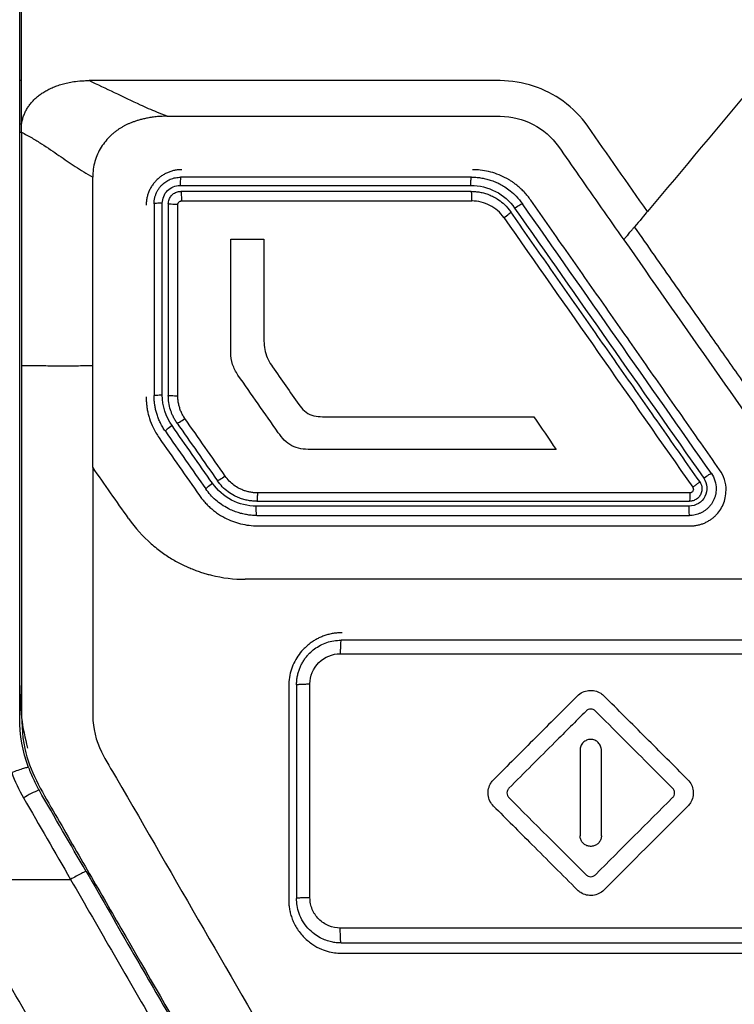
# Model space of a CAD drawing. Header units: millimetres. Extents: x 87 to 936, y -49 to 894.
# Tile 60 of 107: x 571 to 591, y 436 to 464. Entities that reach past the tile are written whole.
import ezdxf

# ---------------------------------------------------------------- set-up
doc = ezdxf.new("R2010")
doc.units = ezdxf.units.MM

msp = doc.modelspace()

# ---------------------------------------------------------------- linework, layer by layer
at = {"color": 7, "linetype": 'Continuous', "lineweight": 25}
for p, q in [((570.919, 461.839), (570.869, 461.839)), ((570.869, 460.626), (570.919, 460.626)), ((570.869, 460.392), (570.919, 460.392)), ((578.419, 444.839), (578.419, 438.839)), ((578.64, 444.879), (578.64, 438.879)), ((586.596, 443.043), (586.596, 441.842)), ((587.197, 441.842), (587.197, 443.043)), ((587.197, 440.64), (587.197, 441.842)), ((568.877, 439.413), (572.297, 439.413))]:
    msp.add_line(p, q, dxfattribs=at)
msp.add_arc((572.433, 439.419), 2.705, 112.1896, 122.5303, dxfattribs=at)
for points in [[(570.919, 461.839), (570.919, 474.751), (570.919, 487.621), (570.919, 500.409)], [(570.869, 443.949), (570.869, 458.613), (570.869, 473.248), (570.869, 487.807)], [(570.919, 460.626), (570.919, 461.03), (570.919, 461.435), (570.919, 461.839)], [(591.511, 461.768), (590.504, 460.567), (589.496, 459.367), (588.489, 458.166)], [(575.003, 460.839), (578.118, 460.839), (581.236, 460.839), (584.355, 460.839)], [(584.355, 460.839), (585.002, 460.839), (585.624, 460.515), (585.994, 459.986)], [(588.489, 458.166), (587.93, 458.964), (587.371, 459.762), (586.813, 460.56)], [(570.919, 460.392), (570.919, 458.159), (570.919, 455.995), (570.919, 453.839)], [(572.919, 453.839), (572.919, 455.605), (572.919, 457.369), (572.919, 459.133)], [(583.546, 459.129), (580.826, 459.129), (578.107, 459.129), (575.39, 459.129)], [(574.64, 458.379), (574.64, 456.586), (574.64, 454.793), (574.64, 452.998)], [(575.308, 452.984), (575.308, 454.777), (575.308, 456.569), (575.309, 458.361)], [(575.407, 458.46), (575.408, 458.467), (575.408, 458.473), (575.408, 458.479)], [(575.407, 458.46), (578.122, 458.461), (580.839, 458.461), (583.557, 458.461)], [(583.559, 458.479), (583.559, 458.473), (583.558, 458.467), (583.557, 458.461)], [(590.283, 450.81), (588.514, 453.336), (586.746, 455.861), (584.98, 458.383)], [(584.762, 458.258), (586.53, 455.734), (588.299, 453.208), (590.069, 450.68)], [(588.489, 458.166), (588.41, 458.072), (588.268, 457.893), (588.127, 457.735)], [(584.46, 457.992), (586.226, 455.47), (587.992, 452.947), (589.76, 450.423)], [(576.796, 454.202), (576.796, 455.266), (576.797, 456.329), (576.797, 457.391)], [(576.797, 457.391), (577.105, 457.391), (577.413, 457.39), (577.722, 457.39)], [(577.722, 457.39), (577.722, 456.496), (577.722, 455.603), (577.722, 454.709)], [(587.823, 457.373), (589.416, 455.099), (591.01, 452.823), (592.605, 450.545)], [(572.919, 450.983), (572.919, 451.935), (572.919, 452.887), (572.919, 453.839)], [(577.967, 453.8), (578.213, 453.449), (578.459, 453.098), (578.705, 452.748)], [(578.128, 451.954), (577.75, 452.493), (577.373, 453.032), (576.995, 453.572)], [(575.144, 452.154), (574.968, 452.404), (574.872, 452.707), (574.872, 453.016)], [(576.64, 450.734), (576.262, 451.273), (575.884, 451.812), (575.507, 452.352)], [(579.548, 452.399), (581.466, 452.398), (583.384, 452.397), (585.303, 452.396)], [(585.303, 452.396), (585.51, 452.092), (585.718, 451.789), (585.925, 451.485)], [(574.957, 451.995), (575.335, 451.455), (575.713, 450.915), (576.09, 450.376)], [(576.278, 450.534), (575.9, 451.074), (575.522, 451.614), (575.144, 452.154)], [(585.925, 451.485), (583.625, 451.485), (581.327, 451.485), (579.029, 451.485)], [(590.697, 450.339), (590.697, 450.543), (590.633, 450.746), (590.516, 450.913)], [(590.283, 450.81), (590.37, 450.685), (590.418, 450.532), (590.418, 450.379)], [(589.955, 450.58), (589.996, 450.522), (590.018, 450.451), (590.018, 450.379)], [(589.679, 450.266), (585.631, 450.266), (581.585, 450.265), (577.543, 450.264)], [(577.508, 449.879), (577.509, 449.884), (577.51, 449.889), (577.511, 449.893)], [(589.661, 449.893), (585.608, 449.893), (581.558, 449.893), (577.511, 449.893)], [(589.659, 449.879), (589.66, 449.884), (589.66, 449.889), (589.661, 449.893)], [(573.925, 449.545), (574.11, 449.281), (574.323, 449.044), (574.563, 448.834)], [(577.524, 449.629), (581.569, 449.629), (585.617, 449.629), (589.668, 449.629)], [(576.249, 447.955), (576.561, 447.878), (576.879, 447.839), (577.202, 447.839)], [(593.89, 446.129), (589.221, 446.129), (584.554, 446.129), (579.89, 446.129)], [(579.867, 445.749), (584.535, 445.748), (589.206, 445.748), (593.88, 445.748)], [(579.017, 438.898), (579.017, 440.899), (579.017, 442.903), (579.017, 444.901)], [(571.115, 442.558), (570.951, 443.007), (570.869, 443.471), (570.869, 443.949)], [(570.645, 442.413), (570.735, 442.167), (570.846, 441.929), (570.978, 441.699)], [(572.73, 439.639), (572.291, 440.4), (571.851, 441.162), (571.411, 441.924)], [(586.596, 441.842), (586.596, 441.441), (586.596, 441.041), (586.596, 440.64)], [(570.978, 441.699), (571.418, 440.937), (571.857, 440.175), (572.297, 439.413)], [(584.599, 441.71), (585.321, 440.988), (586.043, 440.266), (586.765, 439.544)], [(587.028, 439.544), (587.75, 440.266), (588.472, 440.988), (589.194, 441.71)], [(587.268, 439.115), (588.053, 439.9), (588.838, 440.685), (589.623, 441.47)], [(579.119, 419.939), (575.332, 426.499), (571.546, 433.057), (567.76, 439.61)], [(593.88, 438.047), (589.206, 438.047), (584.536, 438.048), (579.868, 438.048)], [(579.89, 437.629), (584.554, 437.629), (589.221, 437.629), (593.89, 437.629)]]:
    msp.add_open_spline(points, degree=3, dxfattribs=at)
for points, knots in [([(570.919, 460.626), (570.926, 460.664), (570.942, 460.741), (570.978, 460.851), (571.022, 460.955), (571.074, 461.053), (571.136, 461.146), (571.206, 461.234), (571.284, 461.317), (571.371, 461.395), (571.467, 461.468), (571.573, 461.536), (571.688, 461.599), (571.814, 461.657), (571.95, 461.708), (572.099, 461.753), (572.26, 461.791), (572.454, 461.821), (572.641, 461.838), (572.769, 461.839), (572.815, 461.839)], [0, 0, 0, 0, 0.048517, 0.09546, 0.141345, 0.186658, 0.23186, 0.277392, 0.32368, 0.371138, 0.420173, 0.47119, 0.524597, 0.580764, 0.640118, 0.703179, 0.770556, 0.842966, 0.943538, 1, 1, 1, 1]), ([(584.355, 461.839), (584.348, 461.839), (584.34, 461.839), (580.49, 461.839), (576.65, 461.839), (572.815, 461.839)], [0.047978, 0.047978, 0.047978, 0.047978, 0.05875, 0.05875, 5.359272, 5.359272, 5.359272, 5.359272]), ([(575.004, 460.839), (574.907, 460.877), (574.659, 460.974), (574.177, 461.189), (573.559, 461.487), (573.056, 461.725), (572.815, 461.839)], [0, 0, 0, 0, 0.136279, 0.350369, 0.687803, 1, 1, 1, 1]), ([(586.813, 460.56), (586.623, 460.831), (586.388, 461.067), (585.615, 461.629), (584.993, 461.834), (584.355, 461.839)], [5.359272, 5.359272, 5.359272, 5.359272, 5.81767, 5.81767, 6.697352, 6.697352, 6.697352, 6.697352]), ([(575.003, 460.839), (574.941, 460.838), (574.827, 460.836), (574.666, 460.821), (574.526, 460.801), (574.402, 460.777), (574.291, 460.752), (574.191, 460.724), (574.1, 460.694), (574.015, 460.663), (573.935, 460.631), (573.86, 460.596), (573.787, 460.558), (573.716, 460.517), (573.645, 460.472), (573.574, 460.421), (573.501, 460.364), (573.399, 460.275), (573.278, 460.146), (573.152, 459.971), (573.05, 459.779), (572.976, 459.573), (572.927, 459.356), (572.921, 459.208), (572.918, 459.133)], [0, 0, 0, 0, 0.061273, 0.114316, 0.160907, 0.202398, 0.239843, 0.274084, 0.305814, 0.335623, 0.36403, 0.391516, 0.418545, 0.445593, 0.473172, 0.501872, 0.532395, 0.565635, 0.636486, 0.707695, 0.779483, 0.852024, 0.925471, 1, 1, 1, 1]), ([(570.919, 460.392), (570.919, 460.431), (570.919, 460.508), (570.919, 460.586), (570.919, 460.626)], [0, 0, 0, 0, 0.493096, 1, 1, 1, 1]), ([(570.919, 460.392), (571.022, 460.338), (571.122, 460.283), (571.31, 460.174), (571.399, 460.119), (571.569, 460.009), (571.653, 459.954), (571.815, 459.845), (571.893, 459.792), (572.125, 459.632), (572.276, 459.528), (572.583, 459.326), (572.742, 459.227), (572.919, 459.133)], [0, 0, 0, 0, 0.125, 0.125, 0.25, 0.25, 0.375, 0.375, 0.5, 0.5, 0.75, 0.75, 1, 1, 1, 1]), ([(585.994, 459.986), (586.184, 459.714), (586.374, 459.442), (586.984, 458.572), (587.404, 457.972), (587.823, 457.373)], [6.238954, 6.238954, 6.238954, 6.238954, 6.697352, 6.697352, 7.706857, 7.706857, 7.706857, 7.706857]), ([(575.419, 459.339), (575.384, 459.338), (575.314, 459.336), (575.211, 459.319), (575.11, 459.292), (575.012, 459.255), (574.919, 459.208), (574.831, 459.151), (574.75, 459.085), (574.675, 459.011), (574.609, 458.929), (574.552, 458.841), (574.504, 458.748), (574.466, 458.65), (574.439, 458.548), (574.422, 458.444), (574.42, 458.374), (574.419, 458.339)], [0, 0, 0, 0, 0.066483, 0.132964, 0.199449, 0.265944, 0.332457, 0.398994, 0.465562, 0.532167, 0.598816, 0.665515, 0.732272, 0.799092, 0.865982, 0.93295, 1, 1, 1, 1]), ([(585.213, 458.486), (585.184, 458.525), (585.129, 458.6), (585.04, 458.702), (584.952, 458.791), (584.865, 458.869), (584.781, 458.935), (584.702, 458.992), (584.629, 459.039), (584.561, 459.079), (584.443, 459.143), (584.269, 459.22), (584.034, 459.29), (583.802, 459.332), (583.649, 459.337), (583.574, 459.339)], [0, 0, 0, 0, 0.075353, 0.145771, 0.211253, 0.271798, 0.327407, 0.378079, 0.423814, 0.464612, 0.500472, 0.633691, 0.761349, 0.88345, 1, 1, 1, 1]), ([(574.64, 458.379), (574.641, 458.409), (574.643, 458.467), (574.659, 458.553), (574.684, 458.635), (574.717, 458.713), (574.757, 458.785), (574.805, 458.851), (574.872, 458.926), (574.967, 459.004), (575.095, 459.074), (575.238, 459.12), (575.339, 459.126), (575.39, 459.129)], [0, 0, 0, 0, 0.075135, 0.149029, 0.221687, 0.293111, 0.363305, 0.432272, 0.500016, 0.619772, 0.743009, 0.869746, 1, 1, 1, 1]), ([(574.872, 458.399), (574.872, 458.529), (574.926, 458.659), (575.11, 458.844), (575.239, 458.898), (575.37, 458.898)], [0, 0, 0, 0, 0.5, 0.5, 1, 1, 1, 1]), ([(575.39, 459.129), (575.389, 459.129), (575.387, 459.127), (575.384, 459.116), (575.382, 459.101), (575.38, 459.087), (575.379, 459.075), (575.378, 459.067), (575.376, 459.042), (575.373, 458.99), (575.371, 458.928), (575.37, 458.898)], [0, 0, 0, 0, 0.1248373, 0.2360934, 0.3300574, 0.4043994, 0.457912, 0.4901088, 0.5008586, 0.7593593, 1, 1, 1, 1]), ([(575.37, 458.898), (575.952, 458.898), (577.311, 458.898), (579.486, 458.898), (581.624, 458.898), (582.985, 458.898), (583.531, 458.898)], [0, 0, 0, 0, 0.213949, 0.499998, 0.799417, 1, 1, 1, 1]), ([(583.531, 458.898), (583.531, 458.913), (583.531, 458.943), (583.534, 458.98), (583.535, 459.022), (583.537, 459.072), (583.541, 459.12), (583.545, 459.126), (583.546, 459.129)], [0, 0, 0, 0, 0.11737, 0.2411323, 0.3175432, 0.5007283, 0.7593065, 1, 1, 1, 1]), ([(583.531, 458.898), (583.771, 458.899), (584.013, 458.839), (584.438, 458.618), (584.624, 458.455), (584.762, 458.258)], [0, 0, 0, 0, 0.5, 0.5, 1, 1, 1, 1]), ([(583.546, 459.129), (583.589, 459.129), (583.676, 459.127), (583.809, 459.111), (583.944, 459.086), (584.081, 459.048), (584.219, 458.997), (584.355, 458.934), (584.497, 458.852), (584.651, 458.741), (584.823, 458.587), (584.925, 458.455), (584.98, 458.383)], [0, 0, 0, 0, 0.076464, 0.155668, 0.237613, 0.3223, 0.409731, 0.499906, 0.589188, 0.702308, 0.839251, 1, 1, 1, 1]), ([(575.04, 458.38), (575.041, 458.4), (575.043, 458.441), (575.06, 458.5), (575.086, 458.556), (575.121, 458.606), (575.165, 458.649), (575.215, 458.684), (575.27, 458.71), (575.329, 458.726), (575.369, 458.728), (575.389, 458.729)], [0, 0, 0, 0, 0.1119, 0.223532, 0.334927, 0.446115, 0.557125, 0.667988, 0.778735, 0.889395, 1, 1, 1, 1]), ([(583.545, 458.729), (582.865, 458.729), (581.505, 458.729), (579.466, 458.729), (577.427, 458.729), (576.069, 458.729), (575.389, 458.729)], [0, 0, 0, 0, 0.249982, 0.499972, 0.749976, 1, 1, 1, 1]), ([(575.39, 458.729), (575.395, 458.729), (575.399, 458.706), (575.407, 458.609), (575.408, 458.539), (575.408, 458.479)], [0, 0, 0, 0, 0.5, 0.5, 1, 1, 1, 1]), ([(583.545, 458.729), (583.585, 458.728), (583.666, 458.726), (583.79, 458.709), (583.917, 458.68), (584.045, 458.637), (584.177, 458.576), (584.325, 458.487), (584.496, 458.352), (584.596, 458.225), (584.652, 458.154)], [0, 0, 0, 0, 0.092217, 0.188328, 0.288336, 0.392243, 0.500052, 0.624863, 0.791534, 1, 1, 1, 1]), ([(583.559, 458.479), (583.559, 458.539), (583.558, 458.609), (583.553, 458.706), (583.549, 458.729), (583.546, 458.729)], [0, 0, 0, 0, 0.5, 0.5, 1, 1, 1, 1]), ([(574.872, 458.399), (574.816, 458.399), (574.752, 458.397), (574.663, 458.389), (574.64, 458.384), (574.64, 458.379)], [0, 0, 0, 0, 0.5, 0.5, 1, 1, 1, 1]), ([(574.872, 453.016), (574.872, 453.391), (574.872, 454.289), (574.872, 455.711), (574.872, 457.13), (574.872, 458.027), (574.872, 458.399)], [0, 0, 0, 0, 0.209174, 0.500001, 0.792573, 1, 1, 1, 1]), ([(575.04, 458.38), (575.04, 457.483), (575.04, 455.69), (575.04, 453.896), (575.04, 452.999)], [0, 0, 0, 0, 0.500123, 1, 1, 1, 1]), ([(575.309, 458.361), (575.248, 458.361), (575.173, 458.363), (575.067, 458.37), (575.04, 458.375), (575.04, 458.379)], [0, 0, 0, 0, 0.5, 0.5, 1, 1, 1, 1]), ([(575.309, 458.361), (575.309, 458.37), (575.31, 458.387), (575.321, 458.411), (575.34, 458.435), (575.369, 458.456), (575.395, 458.459), (575.407, 458.46)], [0, 0, 0, 0, 0.169073, 0.33297, 0.504183, 0.753801, 1, 1, 1, 1]), ([(584.46, 457.992), (584.359, 458.136), (584.223, 458.256), (583.911, 458.418), (583.734, 458.462), (583.557, 458.461)], [0, 0, 0, 0, 0.5, 0.5, 1, 1, 1, 1]), ([(584.762, 458.258), (584.811, 458.292), (584.869, 458.33), (584.953, 458.378), (584.977, 458.387), (584.98, 458.383)], [0, 0, 0, 0, 0.5, 0.5, 1, 1, 1, 1]), ([(590.516, 450.913), (590.161, 451.42), (589.452, 452.432), (588.389, 453.95), (587.329, 455.465), (586.27, 456.977), (585.565, 457.983), (585.213, 458.486)], [0, 0, 0, 0, 0.200616, 0.40092, 0.600916, 0.800609, 1, 1, 1, 1]), ([(584.46, 457.992), (584.508, 458.026), (584.564, 458.067), (584.639, 458.13), (584.655, 458.149), (584.652, 458.154)], [0, 0, 0, 0, 0.5, 0.5, 1, 1, 1, 1]), ([(589.955, 450.58), (589.6, 451.087), (588.891, 452.1), (587.829, 453.617), (586.768, 455.132), (585.709, 456.644), (585.004, 457.651), (584.652, 458.154)], [0, 0, 0, 0, 0.200605, 0.400903, 0.6009, 0.800597, 1, 1, 1, 1]), ([(587.823, 457.373), (587.829, 457.38), (587.842, 457.395), (587.867, 457.425), (587.897, 457.461), (587.934, 457.504), (587.976, 457.554), (588.022, 457.61), (588.073, 457.67), (588.109, 457.713), (588.127, 457.735)], [0, 0, 0, 0, 0.104668, 0.214846, 0.330878, 0.45297, 0.581166, 0.715328, 0.855119, 1, 1, 1, 1]), ([(623.707, 457.735), (623.3, 457.153), (622.553, 456.086), (621.533, 454.628), (620.715, 453.458), (620.1, 452.575), (619.685, 451.981), (619.392, 451.557), (619.164, 451.228), (618.929, 450.921), (618.713, 450.664), (618.504, 450.444), (618.293, 450.25), (618.071, 450.073), (617.828, 449.908), (617.481, 449.711), (617.046, 449.511), (616.503, 449.358), (615.895, 449.278), (615.422, 449.271), (615.042, 449.272), (614.749, 449.272), (614.27, 449.272), (613.605, 449.273), (612.755, 449.273), (611.719, 449.273), (610.497, 449.273), (609.089, 449.274), (607.495, 449.274), (605.716, 449.274), (603.751, 449.274), (601.6, 449.274), (599.263, 449.276), (597.334, 449.269), (595.978, 449.281), (595.258, 449.372), (594.66, 449.565), (594.093, 449.841), (593.575, 450.209), (593.099, 450.673), (592.756, 451.119), (592.448, 451.565), (592.109, 452.046), (591.615, 452.752), (590.964, 453.682), (590.157, 454.834), (589.194, 456.21), (588.5, 457.202), (588.127, 457.735)], [0, 0, 0, 0, 0.048849, 0.089628, 0.122343, 0.146994, 0.163585, 0.172115, 0.182442, 0.191101, 0.198647, 0.205483, 0.211939, 0.218313, 0.22492, 0.232138, 0.245669, 0.257689, 0.270718, 0.287615, 0.290069, 0.29677, 0.307717, 0.32291, 0.34235, 0.366036, 0.393968, 0.426147, 0.462573, 0.503244, 0.548162, 0.597327, 0.650738, 0.708395, 0.729649, 0.743636, 0.757989, 0.772605, 0.786732, 0.801494, 0.818041, 0.825279, 0.838766, 0.858505, 0.884496, 0.916741, 0.955241, 1, 1, 1, 1]), ([(577.722, 454.709), (577.722, 454.548), (577.723, 454.385), (577.779, 454.154), (577.806, 454.079), (577.878, 453.934), (577.92, 453.866), (577.967, 453.8)], [0, 0, 0, 0, 0.5, 0.5, 0.75, 0.75, 1, 1, 1, 1]), ([(576.995, 453.572), (576.931, 453.664), (576.88, 453.765), (576.813, 453.979), (576.796, 454.09), (576.796, 454.202)], [0, 0, 0, 0, 0.5, 0.5, 1, 1, 1, 1]), ([(570.919, 453.839), (570.918, 451.474), (570.917, 448.707), (570.919, 445.526), (570.915, 444.312), (570.934, 442.832), (571.813, 441.332), (572.757, 439.692), (574.127, 437.32), (576.479, 433.253), (579.097, 428.67), (581.352, 424.859), (582.358, 422.987), (583.063, 421.975), (583.778, 421.391), (584.811, 420.838), (585.673, 420.779), (586.227, 420.741)], [0, 0, 0, 0, 0.18431, 0.215725, 0.247488, 0.27932, 0.329064, 0.378747, 0.427832, 0.541927, 0.744653, 0.838553, 0.886341, 0.910178, 0.933853, 0.957503, 1, 1, 1, 1]), ([(570.919, 453.839), (571.148, 453.838), (571.541, 453.837), (572.053, 453.834), (572.49, 453.836), (572.767, 453.838), (572.919, 453.839)], [0, 0, 0, 0, 0.3161991, 0.542358, 0.7502528, 1, 1, 1, 1]), ([(574.419, 452.958), (574.419, 452.919), (574.421, 452.839), (574.432, 452.72), (574.45, 452.599), (574.476, 452.477), (574.524, 452.307), (574.612, 452.077), (574.721, 451.905), (574.78, 451.811)], [0, 0, 0, 0, 0.096615, 0.194912, 0.294892, 0.396557, 0.499908, 0.728227, 1, 1, 1, 1]), ([(574.64, 452.998), (574.64, 453.002), (574.663, 453.007), (574.752, 453.013), (574.816, 453.015), (574.872, 453.016)], [0, 0, 0, 0, 0.5, 0.5, 1, 1, 1, 1]), ([(574.957, 451.995), (574.931, 452.033), (574.881, 452.109), (574.818, 452.227), (574.765, 452.344), (574.723, 452.461), (574.691, 452.575), (574.667, 452.687), (574.651, 452.794), (574.642, 452.898), (574.641, 452.965), (574.64, 452.998)], [0, 0, 0, 0, 0.129848, 0.255011, 0.375489, 0.491283, 0.602393, 0.708818, 0.810561, 0.907621, 1, 1, 1, 1]), ([(575.285, 452.224), (575.263, 452.256), (575.223, 452.317), (575.173, 452.412), (575.133, 452.503), (575.088, 452.63), (575.05, 452.794), (575.04, 452.932), (575.04, 452.999), (575.04, 452.999)], [0, 0, 0, 0, 0.138563, 0.268116, 0.388658, 0.50019, 0.758135, 0.999135, 1, 1, 1, 1]), ([(575.308, 452.984), (575.247, 452.983), (575.173, 452.984), (575.067, 452.99), (575.04, 452.995), (575.04, 452.998)], [0, 0, 0, 0, 0.5, 0.5, 1, 1, 1, 1]), ([(575.507, 452.352), (575.486, 452.383), (575.445, 452.446), (575.396, 452.546), (575.357, 452.65), (575.329, 452.758), (575.311, 452.87), (575.309, 452.945), (575.308, 452.984)], [0, 0, 0, 0, 0.168683, 0.334253, 0.498423, 0.662951, 0.829583, 1, 1, 1, 1]), ([(578.705, 452.748), (578.751, 452.682), (578.801, 452.619), (578.921, 452.514), (578.993, 452.472), (579.145, 452.423), (579.226, 452.412), (579.387, 452.4), (579.468, 452.399), (579.548, 452.399)], [0, 0, 0, 0, 0.25, 0.25, 0.5, 0.5, 0.75, 0.75, 1, 1, 1, 1]), ([(575.285, 452.224), (575.288, 452.219), (575.312, 452.229), (575.399, 452.279), (575.458, 452.317), (575.507, 452.352)], [0, 0, 0, 0, 0.5, 0.5, 1, 1, 1, 1]), ([(575.144, 452.154), (575.096, 452.12), (575.042, 452.08), (574.97, 452.018), (574.954, 451.999), (574.957, 451.995)], [0, 0, 0, 0, 0.5, 0.5, 1, 1, 1, 1]), ([(575.285, 452.224), (575.473, 451.954), (575.851, 451.415), (576.229, 450.875), (576.418, 450.605)], [0, 0, 0, 0, 0.499847, 1, 1, 1, 1]), ([(574.78, 451.811), (574.969, 451.541), (575.347, 451.002), (575.725, 450.462), (575.914, 450.192)], [0, 0, 0, 0, 0.499832, 1, 1, 1, 1]), ([(579.029, 451.485), (578.939, 451.485), (578.85, 451.49), (578.674, 451.52), (578.587, 451.547), (578.43, 451.628), (578.358, 451.684), (578.233, 451.81), (578.179, 451.881), (578.128, 451.954)], [0, 0, 0, 0, 0.25, 0.25, 0.5, 0.5, 0.75, 0.75, 1, 1, 1, 1]), ([(572.919, 450.983), (572.919, 448.659), (572.919, 446.335), (572.919, 443.656), (573.087, 443.039), (573.444, 442.502), (576.851, 436.602), (580.117, 430.945), (583.922, 424.354), (584.932, 423.739), (599.261, 423.739), (612.529, 423.739), (626.856, 423.739), (627.89, 424.31), (631.703, 430.914), (634.977, 436.586), (638.377, 442.474), (638.518, 442.688), (638.807, 443.255), (638.919, 443.624), (638.919, 446.335), (638.919, 448.659), (638.919, 450.983)], [0, 0, 0, 0, 6.966011, 6.966011, 8.027012, 8.88351, 8.88351, 28.477408, 28.477408, 31.702616, 31.702616, 71.390453, 71.390453, 74.608336, 74.608336, 94.255818, 94.255818, 95.018098, 95.018098, 96.173338, 96.173338, 103.139474, 103.139474, 103.139474, 103.139474]), ([(573.925, 449.545), (573.758, 449.785), (573.422, 450.264), (573.086, 450.743), (572.919, 450.983)], [0, 0, 0, 0, 0.500144, 1, 1, 1, 1]), ([(576.64, 450.734), (576.591, 450.699), (576.532, 450.661), (576.445, 450.61), (576.421, 450.601), (576.418, 450.605)], [0, 0, 0, 0, 0.5, 0.5, 1, 1, 1, 1]), ([(577.526, 450.029), (577.487, 450.03), (577.408, 450.032), (577.286, 450.049), (577.159, 450.077), (577.029, 450.121), (576.878, 450.189), (576.715, 450.292), (576.55, 450.434), (576.462, 450.548), (576.418, 450.605)], [0, 0, 0, 0, 0.089123, 0.183736, 0.28384, 0.389438, 0.500528, 0.666994, 0.833485, 1, 1, 1, 1]), ([(577.543, 450.264), (577.507, 450.266), (577.435, 450.268), (577.329, 450.284), (577.226, 450.309), (577.127, 450.344), (577.01, 450.398), (576.881, 450.478), (576.747, 450.594), (576.676, 450.687), (576.64, 450.734)], [0, 0, 0, 0, 0.102915, 0.203652, 0.303083, 0.402113, 0.501662, 0.66763, 0.832321, 1, 1, 1, 1]), ([(590.069, 450.68), (590.121, 450.606), (590.152, 450.517), (590.164, 450.337), (590.145, 450.244), (590.062, 450.083), (589.998, 450.014), (589.843, 449.92), (589.753, 449.894), (589.661, 449.893)], [0, 0, 0, 0, 0.25, 0.25, 0.5, 0.5, 0.75, 0.75, 1, 1, 1, 1]), ([(590.069, 450.68), (590.117, 450.714), (590.175, 450.752), (590.258, 450.803), (590.281, 450.813), (590.283, 450.81)], [0, 0, 0, 0, 0.5, 0.5, 1, 1, 1, 1]), ([(576.09, 450.376), (576.088, 450.38), (576.104, 450.398), (576.177, 450.46), (576.231, 450.5), (576.278, 450.534)], [0, 0, 0, 0, 0.5, 0.5, 1, 1, 1, 1]), ([(577.524, 449.629), (577.483, 449.63), (577.398, 449.632), (577.268, 449.647), (577.134, 449.672), (576.995, 449.709), (576.855, 449.76), (576.699, 449.833), (576.534, 449.931), (576.368, 450.061), (576.217, 450.208), (576.133, 450.32), (576.09, 450.376)], [0, 0, 0, 0, 0.0737094, 0.151258, 0.2326464, 0.3178751, 0.4069446, 0.4998551, 0.6248755, 0.7499064, 0.8749478, 1, 1, 1, 1]), ([(577.511, 449.893), (577.271, 449.893), (577.029, 449.952), (576.603, 450.173), (576.417, 450.337), (576.278, 450.534)], [0, 0, 0, 0, 0.5, 0.5, 1, 1, 1, 1]), ([(590.418, 450.379), (590.417, 450.35), (590.415, 450.291), (590.399, 450.204), (590.374, 450.121), (590.34, 450.041), (590.297, 449.967), (590.246, 449.898), (590.188, 449.836), (590.124, 449.782), (590.055, 449.735), (589.982, 449.697), (589.906, 449.667), (589.828, 449.645), (589.748, 449.632), (589.695, 449.63), (589.668, 449.629)], [0, 0, 0, 0, 0.075231, 0.149872, 0.223924, 0.297388, 0.370266, 0.442558, 0.514267, 0.585393, 0.655939, 0.725904, 0.795292, 0.864102, 0.932338, 1, 1, 1, 1]), ([(590.018, 450.379), (590.018, 450.36), (590.016, 450.322), (590.001, 450.266), (589.979, 450.214), (589.949, 450.167), (589.912, 450.126), (589.87, 450.091), (589.823, 450.064), (589.773, 450.044), (589.722, 450.032), (589.687, 450.03), (589.67, 450.029)], [0, 0, 0, 0, 0.105265, 0.2093387, 0.3122285, 0.4139422, 0.5144879, 0.613874, 0.7121091, 0.8092022, 0.9051626, 1, 1, 1, 1]), ([(589.76, 450.423), (589.764, 450.415), (589.774, 450.399), (589.78, 450.363), (589.771, 450.317), (589.739, 450.283), (589.706, 450.268), (589.688, 450.267), (589.679, 450.266)], [0, 0, 0, 0, 0.125355, 0.252506, 0.502766, 0.75295, 0.875857, 1, 1, 1, 1]), ([(589.697, 449.339), (589.731, 449.34), (589.798, 449.342), (589.898, 449.358), (589.994, 449.383), (590.087, 449.417), (590.175, 449.459), (590.258, 449.51), (590.334, 449.567), (590.426, 449.65), (590.526, 449.77), (590.619, 449.938), (590.684, 450.131), (590.692, 450.269), (590.697, 450.339)], [0, 0, 0, 0, 0.064718, 0.128803, 0.192258, 0.255085, 0.317287, 0.378865, 0.439824, 0.500164, 0.615231, 0.736886, 0.865139, 1, 1, 1, 1]), ([(589.955, 450.58), (589.956, 450.579), (589.955, 450.576), (589.946, 450.566), (589.928, 450.55), (589.903, 450.529), (589.871, 450.504), (589.835, 450.477), (589.797, 450.449), (589.772, 450.431), (589.76, 450.423)], [0, 0, 0, 0, 0.124977, 0.24998, 0.374984, 0.499987, 0.62499, 0.749994, 0.874997, 1, 1, 1, 1]), ([(575.914, 450.192), (575.941, 450.155), (575.995, 450.081), (576.085, 449.978), (576.182, 449.88), (576.285, 449.79), (576.394, 449.707), (576.509, 449.631), (576.656, 449.548), (576.842, 449.464), (577.07, 449.394), (577.308, 449.348), (577.47, 449.342), (577.552, 449.339)], [0, 0, 0, 0, 0.071471, 0.142944, 0.214418, 0.285894, 0.357371, 0.428849, 0.500329, 0.622631, 0.746673, 0.872462, 1, 1, 1, 1]), ([(577.543, 450.264), (577.543, 450.25), (577.542, 450.22), (577.539, 450.182), (577.537, 450.139), (577.535, 450.088), (577.53, 450.039), (577.526, 450.033), (577.524, 450.029)], [0, 0, 0, 0, 0.117187, 0.240742, 0.316076, 0.500591, 0.759428, 1, 1, 1, 1]), ([(577.526, 450.029), (578.201, 450.029), (579.55, 450.029), (581.574, 450.029), (583.598, 450.029), (585.622, 450.029), (587.646, 450.029), (588.995, 450.029), (589.67, 450.029)], [0, 0, 0, 0, 0.166795, 0.333534, 0.50022, 0.666857, 0.83345, 1, 1, 1, 1]), ([(589.679, 450.266), (589.679, 450.209), (589.677, 450.144), (589.673, 450.052), (589.671, 450.029), (589.668, 450.029)], [0, 0, 0, 0, 0.5, 0.5, 1, 1, 1, 1]), ([(577.524, 449.629), (577.522, 449.629), (577.518, 449.641), (577.512, 449.702), (577.508, 449.792), (577.508, 449.853), (577.508, 449.879)], [0.0391878, 0.0391878, 0.0391878, 0.0391878, 0.2891886, 0.5391928, 0.789197, 0.9999966, 0.9999966, 0.9999966, 0.9999966]), ([(589.668, 449.629), (589.666, 449.629), (589.664, 449.653), (589.66, 449.75), (589.659, 449.82), (589.659, 449.879)], [0, 0, 0, 0, 0.5, 0.5, 1, 1, 1, 1]), ([(577.552, 449.339), (578.226, 449.339), (579.575, 449.339), (581.598, 449.339), (583.622, 449.339), (585.646, 449.339), (587.671, 449.339), (589.022, 449.339), (589.697, 449.339)], [0, 0, 0, 0, 0.166664, 0.333324, 0.499984, 0.666648, 0.833319, 1, 1, 1, 1]), ([(574.563, 448.834), (574.613, 448.791), (574.712, 448.707), (574.866, 448.591), (575.018, 448.487), (575.169, 448.393), (575.317, 448.31), (575.463, 448.236), (575.604, 448.171), (575.742, 448.114), (575.876, 448.065), (576.005, 448.022), (576.129, 447.985), (576.21, 447.965), (576.249, 447.955)], [0, 0, 0, 0, 0.103372, 0.203293, 0.299592, 0.39213, 0.480805, 0.565573, 0.646623, 0.724193, 0.79844, 0.869276, 0.93651, 1, 1, 1, 1]), ([(634.635, 447.839), (633.952, 447.839), (632.586, 447.839), (630.537, 447.839), (628.487, 447.839), (626.437, 447.839), (624.386, 447.839), (622.335, 447.839), (620.284, 447.839), (618.233, 447.839), (616.181, 447.839), (614.129, 447.839), (612.077, 447.839), (610.025, 447.839), (607.972, 447.839), (605.234, 447.839), (601.813, 447.839), (597.708, 447.839), (593.604, 447.839), (589.502, 447.839), (585.4, 447.839), (581.3, 447.839), (578.568, 447.839), (577.202, 447.839)], [0, 0, 0, 0, 0.035725, 0.071446, 0.107162, 0.142875, 0.178586, 0.214295, 0.250004, 0.285712, 0.32142, 0.357131, 0.392843, 0.428558, 0.464277, 0.500001, 0.571441, 0.642867, 0.714285, 0.785701, 0.857121, 0.928552, 1, 1, 1, 1]), ([(579.919, 446.339), (579.876, 446.338), (579.792, 446.336), (579.668, 446.32), (579.548, 446.294), (579.432, 446.26), (579.321, 446.217), (579.216, 446.166), (579.117, 446.109), (579.024, 446.045), (578.937, 445.975), (578.828, 445.874), (578.705, 445.731), (578.582, 445.534), (578.49, 445.317), (578.43, 445.083), (578.422, 444.921), (578.419, 444.839)], [0, 0, 0, 0, 0.053927, 0.106985, 0.159174, 0.210497, 0.260954, 0.310547, 0.359276, 0.407143, 0.454149, 0.500297, 0.596123, 0.693994, 0.793923, 0.895921, 1, 1, 1, 1]), ([(578.64, 444.879), (578.641, 444.917), (578.643, 444.992), (578.659, 445.103), (578.683, 445.211), (578.717, 445.316), (578.76, 445.417), (578.811, 445.512), (578.869, 445.602), (578.934, 445.686), (579.023, 445.784), (579.145, 445.889), (579.307, 445.991), (579.488, 446.068), (579.684, 446.12), (579.821, 446.126), (579.89, 446.129)], [0, 0, 0, 0, 0.057537, 0.114577, 0.17112, 0.227167, 0.282719, 0.337777, 0.392342, 0.446416, 0.499998, 0.594087, 0.691128, 0.791124, 0.89408, 1, 1, 1, 1]), ([(579.89, 446.129), (579.888, 446.129), (579.885, 446.121), (579.879, 446.085), (579.876, 446.056), (579.872, 445.982), (579.87, 445.938), (579.868, 445.844), (579.867, 445.795), (579.867, 445.749)], [0, 0, 0, 0, 0.25, 0.25, 0.5, 0.5, 0.75, 0.75, 1, 1, 1, 1]), ([(579.017, 444.901), (579.017, 445.123), (579.109, 445.344), (579.424, 445.657), (579.644, 445.749), (579.867, 445.749)], [0, 0, 0, 0, 0.5, 0.5, 1, 1, 1, 1]), ([(570.92, 444.922), (570.904, 444.598), (570.874, 443.983), (571.021, 443.384), (571.09, 443.1)], [0, 0, 0, 0, 0.524819, 1, 1, 1, 1]), ([(578.64, 444.879), (578.641, 444.88), (578.643, 444.883), (578.661, 444.886), (578.689, 444.889), (578.729, 444.892), (578.779, 444.895), (578.835, 444.897), (578.895, 444.899), (578.956, 444.9), (578.997, 444.901), (579.017, 444.901)], [0, 0, 0, 0, 0.1082915, 0.2210709, 0.3368849, 0.4540222, 0.5706405, 0.6849905, 0.7953909, 0.9006446, 1, 1, 1, 1]), ([(586.526, 444.568), (586.133, 444.175), (585.348, 443.39), (584.563, 442.605), (584.171, 442.213)], [0, 0, 0, 0, 0.5, 1, 1, 1, 1]), ([(586.526, 444.568), (586.567, 444.609), (586.616, 444.644), (586.669, 444.67), (586.722, 444.695), (586.78, 444.712), (586.838, 444.718), (586.896, 444.725), (586.957, 444.721), (587.014, 444.708), (587.071, 444.695), (587.127, 444.672), (587.177, 444.641), (587.21, 444.62), (587.24, 444.595), (587.268, 444.568)], [0, 0, 0, 0, 0.21442, 0.21442, 0.21442, 0.428829, 0.428829, 0.428829, 0.643409, 0.643409, 0.643409, 0.858375, 0.858375, 0.858375, 1, 1, 1, 1]), ([(589.623, 442.213), (589.427, 442.409), (589.034, 442.802), (588.249, 443.587), (587.66, 444.175), (587.268, 444.568)], [0, 0, 0, 0, 0.25, 0.5000001, 1, 1, 1, 1]), ([(586.765, 444.139), (586.474, 443.848), (585.752, 443.126), (585.03, 442.404), (584.599, 441.973)], [0, 0, 0, 0, 0.403294, 1, 1, 1, 1]), ([(587.028, 444.139), (587.019, 444.147), (587.001, 444.164), (586.958, 444.186), (586.897, 444.198), (586.836, 444.186), (586.793, 444.164), (586.774, 444.147), (586.765, 444.139)], [0, 0, 0, 0, 0.1252549, 0.2504744, 0.4996255, 0.7487241, 0.8741976, 1, 1, 1, 1]), ([(589.194, 441.973), (588.727, 442.441), (588.005, 443.163), (587.283, 443.885), (587.028, 444.139)], [0, 0, 0, 0, 0.6476104, 1, 1, 1, 1]), ([(587.197, 443.043), (587.197, 443.052), (587.196, 443.072), (587.19, 443.111), (587.176, 443.158), (587.148, 443.21), (587.111, 443.256), (587.065, 443.294), (587.013, 443.322), (586.956, 443.339), (586.897, 443.345), (586.838, 443.339), (586.782, 443.322), (586.729, 443.294), (586.683, 443.257), (586.646, 443.211), (586.618, 443.159), (586.603, 443.111), (586.597, 443.072), (586.597, 443.053), (586.596, 443.043)], [0, 0, 0, 0, 0.031161, 0.062568, 0.124972, 0.187541, 0.249925, 0.312474, 0.374906, 0.437354, 0.499887, 0.562273, 0.624844, 0.687239, 0.749751, 0.812228, 0.874643, 0.937209, 0.968573, 1, 1, 1, 1]), ([(571.115, 442.558), (571.114, 442.561), (571.103, 442.56), (571.056, 442.549), (571.02, 442.539), (570.929, 442.511), (570.874, 442.493), (570.759, 442.454), (570.7, 442.433), (570.645, 442.413)], [0, 0, 0, 0, 0.25, 0.25, 0.5, 0.5, 0.75, 0.75, 1, 1, 1, 1]), ([(571.115, 442.558), (571.137, 442.501), (571.179, 442.388), (571.252, 442.226), (571.328, 442.071), (571.384, 441.972), (571.411, 441.924)], [0, 0, 0, 0, 0.26151, 0.515346, 0.76151, 1, 1, 1, 1]), ([(584.171, 441.47), (584.129, 441.512), (584.094, 441.561), (584.068, 441.614), (584.043, 441.667), (584.026, 441.726), (584.02, 441.784), (584.013, 441.843), (584.017, 441.903), (584.03, 441.961), (584.044, 442.018), (584.067, 442.074), (584.099, 442.123), (584.119, 442.155), (584.143, 442.186), (584.171, 442.213)], [0, 0, 0, 0, 0.215521, 0.215521, 0.215521, 0.431057, 0.431057, 0.431057, 0.646368, 0.646368, 0.646368, 0.861217, 0.861217, 0.861217, 1, 1, 1, 1]), ([(589.623, 442.213), (589.665, 442.171), (589.7, 442.122), (589.725, 442.069), (589.751, 442.016), (589.767, 441.957), (589.774, 441.899), (589.78, 441.84), (589.777, 441.78), (589.763, 441.723), (589.75, 441.665), (589.727, 441.61), (589.695, 441.56), (589.674, 441.528), (589.65, 441.497), (589.623, 441.47)], [0, 0, 0, 0, 0.215391, 0.215391, 0.215391, 0.430789, 0.430789, 0.430789, 0.646076, 0.646076, 0.646076, 0.86106, 0.86106, 0.86106, 1, 1, 1, 1]), ([(584.599, 441.973), (584.591, 441.964), (584.575, 441.946), (584.552, 441.902), (584.54, 441.842), (584.552, 441.781), (584.575, 441.737), (584.591, 441.719), (584.599, 441.71)], [0, 0, 0, 0, 0.12519, 0.250471, 0.499619, 0.748728, 0.87423, 1, 1, 1, 1]), ([(589.194, 441.71), (589.203, 441.719), (589.219, 441.737), (589.241, 441.781), (589.253, 441.842), (589.241, 441.902), (589.219, 441.946), (589.203, 441.964), (589.194, 441.973)], [0, 0, 0, 0, 0.125137, 0.25047, 0.499628, 0.748732, 0.87426, 1, 1, 1, 1]), ([(584.171, 441.47), (584.528, 441.112), (585.313, 440.327), (586.098, 439.542), (586.526, 439.115)], [0, 0, 0, 0, 0.4560079, 1, 1, 1, 1]), ([(587.197, 440.64), (587.197, 440.607), (587.191, 440.573), (587.18, 440.541), (587.169, 440.509), (587.152, 440.479), (587.131, 440.453), (587.11, 440.427), (587.085, 440.404), (587.056, 440.386), (587.028, 440.368), (586.996, 440.355), (586.963, 440.348), (586.93, 440.34), (586.896, 440.338), (586.863, 440.342), (586.829, 440.346), (586.796, 440.356), (586.766, 440.37), (586.736, 440.385), (586.708, 440.405), (586.684, 440.429), (586.66, 440.453), (586.64, 440.481), (586.626, 440.511), (586.611, 440.542), (586.602, 440.575), (586.598, 440.609), (586.597, 440.619), (586.596, 440.63), (586.596, 440.64)], [0, 0, 0, 0, 0.1073, 0.1073, 0.1073, 0.214608, 0.214608, 0.214608, 0.321796, 0.321796, 0.321796, 0.428913, 0.428913, 0.428913, 0.536092, 0.536092, 0.536092, 0.64344, 0.64344, 0.64344, 0.750989, 0.750989, 0.750989, 0.858685, 0.858685, 0.858685, 0.966403, 0.966403, 0.966403, 1, 1, 1, 1]), ([(572.73, 439.639), (572.729, 439.641), (572.719, 439.638), (572.675, 439.619), (572.642, 439.602), (572.558, 439.558), (572.507, 439.531), (572.402, 439.472), (572.348, 439.442), (572.297, 439.413)], [0, 0, 0, 0, 0.25, 0.25, 0.5, 0.5, 0.75, 0.75, 1, 1, 1, 1]), ([(572.73, 439.639), (573.179, 438.861), (573.993, 437.451), (575.212, 435.34), (576.392, 433.297), (578.035, 430.45), (580.074, 426.919), (581.703, 424.098), (582.502, 422.714)], [0, 0, 0, 0, 0.1378567, 0.2500296, 0.3742634, 0.5000337, 0.7547661, 1, 1, 1, 1]), ([(586.765, 439.544), (586.774, 439.536), (586.792, 439.52), (586.836, 439.497), (586.897, 439.485), (586.957, 439.497), (587.001, 439.519), (587.019, 439.536), (587.028, 439.544)], [0, 0, 0, 0, 0.125197, 0.250472, 0.49963, 0.748731, 0.874289, 1, 1, 1, 1]), ([(579.858, 420.392), (578.943, 421.978), (578.028, 423.563), (576.197, 426.734), (575.282, 428.319), (573.452, 431.489), (572.537, 433.074), (570.707, 436.244), (569.792, 437.828), (568.877, 439.413)], [0, 0, 0, 0, 0.25, 0.25, 0.5, 0.5, 0.75, 0.75, 1, 1, 1, 1]), ([(572.297, 439.413), (573.111, 438.002), (573.925, 436.591), (575.554, 433.768), (576.368, 432.356), (578.811, 428.122), (580.44, 425.299), (582.069, 422.475)], [0, 0, 0, 0, 0.25, 0.25, 0.5, 0.5, 1, 1, 1, 1]), ([(587.268, 439.115), (587.226, 439.074), (587.177, 439.039), (587.124, 439.013), (587.072, 438.988), (587.014, 438.971), (586.955, 438.965), (586.897, 438.958), (586.837, 438.962), (586.78, 438.975), (586.722, 438.988), (586.667, 439.011), (586.617, 439.042), (586.584, 439.063), (586.553, 439.088), (586.526, 439.115)], [0, 0, 0, 0, 0.214417, 0.214417, 0.214417, 0.428825, 0.428825, 0.428825, 0.643382, 0.643382, 0.643382, 0.858316, 0.858316, 0.858316, 1, 1, 1, 1]), ([(578.419, 438.839), (578.419, 438.801), (578.421, 438.721), (578.436, 438.597), (578.463, 438.467), (578.505, 438.33), (578.564, 438.19), (578.641, 438.048), (578.738, 437.908), (578.884, 437.744), (579.081, 437.583), (579.322, 437.455), (579.546, 437.381), (579.743, 437.345), (579.864, 437.341), (579.919, 437.339)], [0, 0, 0, 0, 0.048855, 0.101613, 0.158272, 0.218833, 0.283298, 0.351665, 0.423934, 0.500106, 0.630674, 0.745962, 0.845954, 0.930637, 1, 1, 1, 1]), ([(579.017, 438.898), (578.972, 438.898), (578.899, 438.897), (578.808, 438.895), (578.748, 438.892), (578.699, 438.889), (578.653, 438.885), (578.64, 438.882), (578.64, 438.879)], [0, 0, 0, 0, 0.249206, 0.374348, 0.49949, 0.624632, 0.749774, 1.000029, 1.000029, 1.000029, 1.000029]), ([(579.89, 437.629), (579.854, 437.63), (579.775, 437.632), (579.646, 437.651), (579.498, 437.689), (579.336, 437.754), (579.165, 437.854), (578.983, 438.006), (578.822, 438.21), (578.709, 438.447), (578.65, 438.671), (578.643, 438.813), (578.64, 438.879)], [0, 0, 0, 0, 0.054996, 0.121332, 0.199003, 0.288002, 0.388323, 0.499958, 0.649183, 0.782278, 0.899222, 1, 1, 1, 1]), ([(579.868, 438.048), (579.757, 438.048), (579.59, 438.081), (579.392, 438.187), (579.263, 438.293), (579.174, 438.401), (579.117, 438.496), (579.069, 438.597), (579.028, 438.73), (579.017, 438.842), (579.017, 438.898)], [0, 0, 0, 0, 0.000332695, 0.000499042, 0.000665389, 0.000831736, 0.00091491, 0.000998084, 0.001164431, 0.001330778, 0.001330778, 0.001330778, 0.001330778]), ([(579.89, 437.629), (579.888, 437.629), (579.883, 437.643), (579.878, 437.696), (579.874, 437.751), (579.871, 437.82), (579.868, 437.921), (579.868, 438), (579.868, 438.048)], [-0.0000001, -0.0000001, -0.0000001, -0.0000001, 0.2502257, 0.3753677, 0.5005098, 0.6256519, 0.750794, 0.9999999, 0.9999999, 0.9999999, 0.9999999]), ([(579.919, 437.339), (580.585, 437.339), (581.917, 437.339), (583.917, 437.339), (585.916, 437.339), (587.916, 437.339), (589.917, 437.339), (591.917, 437.339), (593.252, 437.339), (593.919, 437.339)], [0, 0, 0, 0, 0.142861, 0.285716, 0.428568, 0.57142, 0.714274, 0.857133, 1, 1, 1, 1])]:
    msp.add_open_spline(points, degree=3, knots=knots, dxfattribs=at)

doc.saveas('drawing.dxf')
